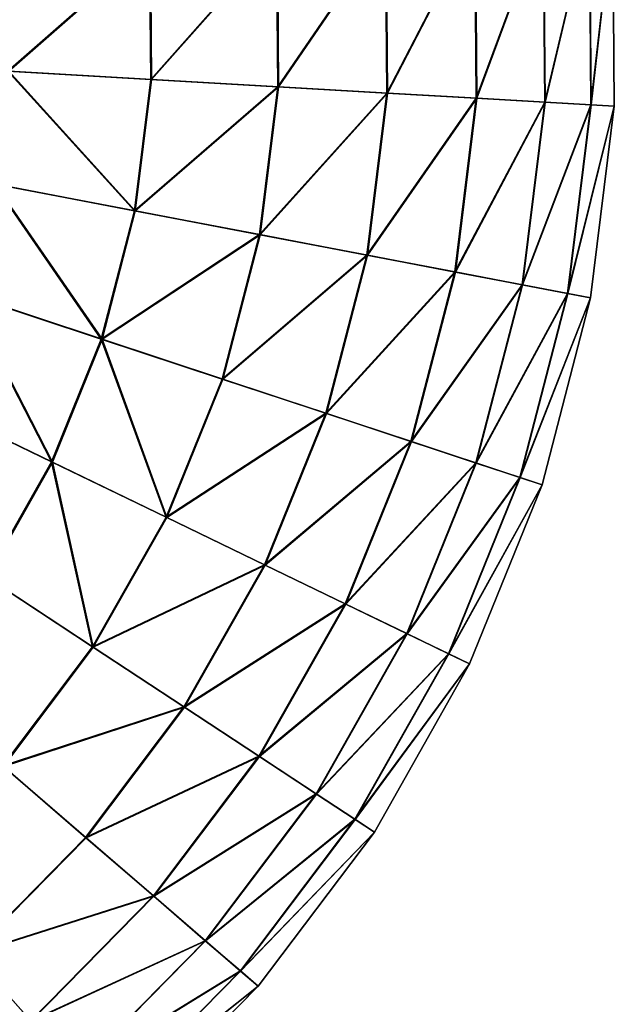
# Model space of a CAD drawing. Header units: millimetres. Extents: x 64 to 3333, y 103 to 3347.
# Tile 230 of 256: x 2346 to 2366, y 3268 to 3300. Entities that reach past the tile are written whole.
import ezdxf

# ---------------------------------------------------------------- set-up
doc = ezdxf.new("R2010")
doc.units = ezdxf.units.MM
doc.header["$LTSCALE"] = 25.4
doc.layers.get('0').update_dxf_attribs({"true_color": 0xff5454})

# ---------------------------------------------------------------- blocks, each defined once
blk = doc.blocks.new('SPIDER-6785-9743.STL')
at = {"color": 7, "true_color": 0xffffff}
mesh = blk.add_polyface(dxfattribs=at)
corners = [(2365.657, 3303.047, 64.909), (2364.95, 3296.831, 70.885), (2365.707, 3296.787, 64.909), (2364.902, 3302.992, 70.885)]
mesh.append_faces([[corners[k] for k in face] for face in [(0, 1, 2), (1, 0, 3)]], dxfattribs={"vtx0": -1, "color": 7})
mesh = blk.add_polyface(dxfattribs=at)
corners = [(2364.958, 3296.83, 52.908), (2365.66, 3303.048, 58.885), (2365.709, 3296.787, 58.885), (2364.909, 3302.992, 52.908)]
mesh.append_faces([[corners[k] for k in face] for face in [(0, 1, 2), (1, 0, 3)]], dxfattribs={"vtx0": -1, "color": 7})
mesh = blk.add_polyface(dxfattribs=at)
corners = [(2365.66, 3303.048, 58.885), (2365.707, 3296.787, 64.909), (2365.709, 3296.787, 58.885), (2365.657, 3303.047, 64.909)]
mesh.append_faces([[corners[k] for k in face] for face in [(0, 1, 2), (1, 0, 3)]], dxfattribs={"vtx0": -1, "color": 7})
mesh = blk.add_polyface(dxfattribs=at)
corners = [(2361.19, 3302.719, 82.32), (2358.335, 3297.211, 87.597), (2361.235, 3297.044, 82.32), (2358.293, 3302.506, 87.597)]
mesh.append_faces([[corners[k] for k in face] for face in [(0, 1, 2), (1, 0, 3)]], dxfattribs={"vtx0": -1, "color": 7})
mesh = blk.add_polyface(dxfattribs=at)
corners = [(2358.356, 3297.21, 36.191), (2361.207, 3302.72, 41.47), (2361.252, 3297.043, 41.47), (2358.314, 3302.508, 36.191)]
mesh.append_faces([[corners[k] for k in face] for face in [(0, 1, 2), (1, 0, 3)]], dxfattribs={"vtx0": -1, "color": 7})
mesh = blk.add_polyface(dxfattribs=at)
corners = [(2363.405, 3302.882, 76.72), (2361.235, 3297.044, 82.32), (2363.452, 3296.917, 76.72), (2361.19, 3302.719, 82.32)]
mesh.append_faces([[corners[k] for k in face] for face in [(0, 1, 2), (1, 0, 3)]], dxfattribs={"vtx0": -1, "color": 7})
mesh = blk.add_polyface(dxfattribs=at)
corners = [(2361.252, 3297.043, 41.47), (2363.417, 3302.883, 47.072), (2363.464, 3296.916, 47.072), (2361.207, 3302.72, 41.47)]
mesh.append_faces([[corners[k] for k in face] for face in [(0, 1, 2), (1, 0, 3)]], dxfattribs={"vtx0": -1, "color": 7})
mesh = blk.add_polyface(dxfattribs=at)
corners = [(2364.902, 3302.992, 70.885), (2363.452, 3296.917, 76.72), (2364.95, 3296.831, 70.885), (2363.405, 3302.882, 76.72)]
mesh.append_faces([[corners[k] for k in face] for face in [(0, 1, 2), (1, 0, 3)]], dxfattribs={"vtx0": -1, "color": 7})
mesh = blk.add_polyface(dxfattribs=at)
corners = [(2363.464, 3296.916, 47.072), (2364.909, 3302.992, 52.908), (2364.958, 3296.83, 52.908), (2363.417, 3302.883, 47.072)]
mesh.append_faces([[corners[k] for k in face] for face in [(0, 1, 2), (1, 0, 3)]], dxfattribs={"vtx0": -1, "color": 7})
mesh = blk.add_polyface(dxfattribs=at)
corners = [(2358.293, 3302.506, 87.597), (2354.797, 3297.415, 92.469), (2358.335, 3297.211, 87.597), (2354.759, 3302.246, 92.469)]
mesh.append_faces([[corners[k] for k in face] for face in [(0, 1, 2), (1, 0, 3)]], dxfattribs={"vtx0": -1, "color": 7})
mesh = blk.add_polyface(dxfattribs=at)
corners = [(2354.823, 3297.414, 31.316), (2358.314, 3302.508, 36.191), (2358.356, 3297.21, 36.191), (2354.784, 3302.248, 31.316)]
mesh.append_faces([[corners[k] for k in face] for face in [(0, 1, 2), (1, 0, 3)]], dxfattribs={"vtx0": -1, "color": 7})
mesh = blk.add_polyface(dxfattribs=at)
corners = [(2354.759, 3302.246, 92.469), (2350.677, 3297.653, 96.858), (2354.797, 3297.415, 92.469), (2350.643, 3301.944, 96.858)]
mesh.append_faces([[corners[k] for k in face] for face in [(0, 1, 2), (1, 0, 3)]], dxfattribs={"vtx0": -1, "color": 7})
mesh = blk.add_polyface(dxfattribs=at)
corners = [(2350.706, 3297.651, 26.924), (2354.784, 3302.248, 31.316), (2354.823, 3297.414, 31.316), (2350.672, 3301.946, 26.924)]
mesh.append_faces([[corners[k] for k in face] for face in [(0, 1, 2), (1, 0, 3)]], dxfattribs={"vtx0": -1, "color": 7})
mesh = blk.add_polyface(dxfattribs=at)
corners = [(2346.041, 3297.92, 100.694), (2350.643, 3301.944, 96.858), (2346.011, 3301.603, 100.694), (2350.677, 3297.653, 96.858)]
mesh.append_faces([[corners[k] for k in face] for face in [(0, 1, 2), (1, 0, 3)]], dxfattribs={"vtx0": -1, "color": 7})
mesh = blk.add_polyface(dxfattribs=at)
corners = [(2350.672, 3301.946, 26.924), (2346.073, 3297.918, 23.083), (2346.044, 3301.606, 23.083), (2350.706, 3297.651, 26.924)]
mesh.append_faces([[corners[k] for k in face] for face in [(0, 1, 2), (1, 0, 3)]], dxfattribs={"vtx0": -1, "color": 7})
mesh = blk.add_polyface(dxfattribs=at)
corners = [(2350.151, 3293.394, 96.858), (2346.041, 3297.92, 100.694), (2345.589, 3294.263, 100.694), (2350.677, 3297.653, 96.858)]
mesh.append_faces([[corners[k] for k in face] for face in [(0, 1, 2), (1, 0, 3)]], dxfattribs={"vtx0": -1, "color": 7})
mesh = blk.add_polyface(dxfattribs=at)
corners = [(2346.073, 3297.918, 23.083), (2350.179, 3293.388, 26.924), (2345.621, 3294.257, 23.083), (2350.706, 3297.651, 26.924)]
mesh.append_faces([[corners[k] for k in face] for face in [(0, 1, 2), (1, 0, 3)]], dxfattribs={"vtx0": -1, "color": 7})
mesh = blk.add_polyface(dxfattribs=at)
corners = [(2354.797, 3297.415, 92.469), (2350.151, 3293.394, 96.858), (2354.204, 3292.621, 92.469), (2350.677, 3297.653, 96.858)]
mesh.append_faces([[corners[k] for k in face] for face in [(0, 1, 2), (1, 0, 3)]], dxfattribs={"vtx0": -1, "color": 7})
mesh = blk.add_polyface(dxfattribs=at)
corners = [(2350.179, 3293.388, 26.924), (2354.823, 3297.414, 31.316), (2354.229, 3292.616, 31.316), (2350.706, 3297.651, 26.924)]
mesh.append_faces([[corners[k] for k in face] for face in [(0, 1, 2), (1, 0, 3)]], dxfattribs={"vtx0": -1, "color": 7})
mesh = blk.add_polyface(dxfattribs=at)
corners = [(2358.335, 3297.211, 87.597), (2354.204, 3292.621, 92.469), (2357.685, 3291.957, 87.597), (2354.797, 3297.415, 92.469)]
mesh.append_faces([[corners[k] for k in face] for face in [(0, 1, 2), (1, 0, 3)]], dxfattribs={"vtx0": -1, "color": 7})
mesh = blk.add_polyface(dxfattribs=at)
corners = [(2354.229, 3292.616, 31.316), (2358.356, 3297.21, 36.191), (2357.706, 3291.953, 36.191), (2354.823, 3297.414, 31.316)]
mesh.append_faces([[corners[k] for k in face] for face in [(0, 1, 2), (1, 0, 3)]], dxfattribs={"vtx0": -1, "color": 7})
mesh = blk.add_polyface(dxfattribs=at)
corners = [(2361.235, 3297.044, 82.32), (2357.685, 3291.957, 87.597), (2360.539, 3291.413, 82.32), (2358.335, 3297.211, 87.597)]
mesh.append_faces([[corners[k] for k in face] for face in [(0, 1, 2), (1, 0, 3)]], dxfattribs={"vtx0": -1, "color": 7})
mesh = blk.add_polyface(dxfattribs=at)
corners = [(2357.706, 3291.953, 36.191), (2361.252, 3297.043, 41.47), (2360.556, 3291.409, 41.47), (2358.356, 3297.21, 36.191)]
mesh.append_faces([[corners[k] for k in face] for face in [(0, 1, 2), (1, 0, 3)]], dxfattribs={"vtx0": -1, "color": 7})
mesh = blk.add_polyface(dxfattribs=at)
corners = [(2363.452, 3296.917, 76.72), (2360.539, 3291.413, 82.32), (2362.72, 3290.997, 76.72), (2361.235, 3297.044, 82.32)]
mesh.append_faces([[corners[k] for k in face] for face in [(0, 1, 2), (1, 0, 3)]], dxfattribs={"vtx0": -1, "color": 7})
mesh = blk.add_polyface(dxfattribs=at)
corners = [(2360.556, 3291.409, 41.47), (2363.464, 3296.916, 47.072), (2362.732, 3290.994, 47.072), (2361.252, 3297.043, 41.47)]
mesh.append_faces([[corners[k] for k in face] for face in [(0, 1, 2), (1, 0, 3)]], dxfattribs={"vtx0": -1, "color": 7})
mesh = blk.add_polyface(dxfattribs=at)
corners = [(2364.95, 3296.831, 70.885), (2362.72, 3290.997, 76.72), (2364.195, 3290.716, 70.885), (2363.452, 3296.917, 76.72)]
mesh.append_faces([[corners[k] for k in face] for face in [(0, 1, 2), (1, 0, 3)]], dxfattribs={"vtx0": -1, "color": 7})
mesh = blk.add_polyface(dxfattribs=at)
corners = [(2362.732, 3290.994, 47.072), (2364.958, 3296.83, 52.908), (2364.202, 3290.714, 52.908), (2363.464, 3296.916, 47.072)]
mesh.append_faces([[corners[k] for k in face] for face in [(0, 1, 2), (1, 0, 3)]], dxfattribs={"vtx0": -1, "color": 7})
mesh = blk.add_polyface(dxfattribs=at)
corners = [(2365.707, 3296.787, 64.909), (2364.195, 3290.716, 70.885), (2364.939, 3290.573, 64.909), (2364.95, 3296.831, 70.885)]
mesh.append_faces([[corners[k] for k in face] for face in [(0, 1, 2), (1, 0, 3)]], dxfattribs={"vtx0": -1, "color": 7})
mesh = blk.add_polyface(dxfattribs=at)
corners = [(2364.202, 3290.714, 52.908), (2365.709, 3296.787, 58.885), (2364.941, 3290.573, 58.885), (2364.958, 3296.83, 52.908)]
mesh.append_faces([[corners[k] for k in face] for face in [(0, 1, 2), (1, 0, 3)]], dxfattribs={"vtx0": -1, "color": 7})
mesh = blk.add_polyface(dxfattribs=at)
corners = [(2365.709, 3296.787, 58.885), (2364.939, 3290.573, 64.909), (2364.941, 3290.573, 58.885), (2365.707, 3296.787, 64.909)]
mesh.append_faces([[corners[k] for k in face] for face in [(0, 1, 2), (1, 0, 3)]], dxfattribs={"vtx0": -1, "color": 7})
mesh = blk.add_polyface(dxfattribs=at)
corners = [(2349.073, 3289.24, 96.858), (2345.589, 3294.263, 100.694), (2344.664, 3290.698, 100.694), (2350.151, 3293.394, 96.858)]
mesh.append_faces([[corners[k] for k in face] for face in [(0, 1, 2), (1, 0, 3)]], dxfattribs={"vtx0": -1, "color": 7})
mesh = blk.add_polyface(dxfattribs=at)
corners = [(2345.621, 3294.257, 23.083), (2349.101, 3289.23, 26.924), (2344.694, 3290.688, 23.083), (2350.179, 3293.388, 26.924)]
mesh.append_faces([[corners[k] for k in face] for face in [(0, 1, 2), (1, 0, 3)]], dxfattribs={"vtx0": -1, "color": 7})
mesh = blk.add_polyface(dxfattribs=at)
corners = [(2354.204, 3292.621, 92.469), (2349.073, 3289.24, 96.858), (2352.991, 3287.944, 92.469), (2350.151, 3293.394, 96.858)]
mesh.append_faces([[corners[k] for k in face] for face in [(0, 1, 2), (1, 0, 3)]], dxfattribs={"vtx0": -1, "color": 7})
mesh = blk.add_polyface(dxfattribs=at)
corners = [(2349.101, 3289.23, 26.924), (2354.229, 3292.616, 31.316), (2353.015, 3287.936, 31.316), (2350.179, 3293.388, 26.924)]
mesh.append_faces([[corners[k] for k in face] for face in [(0, 1, 2), (1, 0, 3)]], dxfattribs={"vtx0": -1, "color": 7})
mesh = blk.add_polyface(dxfattribs=at)
corners = [(2357.685, 3291.957, 87.597), (2352.991, 3287.944, 92.469), (2356.355, 3286.832, 87.597), (2354.204, 3292.621, 92.469)]
mesh.append_faces([[corners[k] for k in face] for face in [(0, 1, 2), (1, 0, 3)]], dxfattribs={"vtx0": -1, "color": 7})
mesh = blk.add_polyface(dxfattribs=at)
corners = [(2353.015, 3287.936, 31.316), (2357.706, 3291.953, 36.191), (2356.376, 3286.825, 36.191), (2354.229, 3292.616, 31.316)]
mesh.append_faces([[corners[k] for k in face] for face in [(0, 1, 2), (1, 0, 3)]], dxfattribs={"vtx0": -1, "color": 7})
mesh = blk.add_polyface(dxfattribs=at)
corners = [(2360.539, 3291.413, 82.32), (2356.355, 3286.832, 87.597), (2359.114, 3285.92, 82.32), (2357.685, 3291.957, 87.597)]
mesh.append_faces([[corners[k] for k in face] for face in [(0, 1, 2), (1, 0, 3)]], dxfattribs={"vtx0": -1, "color": 7})
mesh = blk.add_polyface(dxfattribs=at)
corners = [(2356.376, 3286.825, 36.191), (2360.556, 3291.409, 41.47), (2359.13, 3285.915, 41.47), (2357.706, 3291.953, 36.191)]
mesh.append_faces([[corners[k] for k in face] for face in [(0, 1, 2), (1, 0, 3)]], dxfattribs={"vtx0": -1, "color": 7})
mesh = blk.add_polyface(dxfattribs=at)
corners = [(2362.72, 3290.997, 76.72), (2359.114, 3285.92, 82.32), (2361.222, 3285.223, 76.72), (2360.539, 3291.413, 82.32)]
mesh.append_faces([[corners[k] for k in face] for face in [(0, 1, 2), (1, 0, 3)]], dxfattribs={"vtx0": -1, "color": 7})
mesh = blk.add_polyface(dxfattribs=at)
corners = [(2359.13, 3285.915, 41.47), (2362.732, 3290.994, 47.072), (2361.234, 3285.219, 47.072), (2360.556, 3291.409, 41.47)]
mesh.append_faces([[corners[k] for k in face] for face in [(0, 1, 2), (1, 0, 3)]], dxfattribs={"vtx0": -1, "color": 7})
mesh = blk.add_polyface(dxfattribs=at)
corners = [(2364.195, 3290.716, 70.885), (2361.222, 3285.223, 76.72), (2362.647, 3284.751, 70.885), (2362.72, 3290.997, 76.72)]
mesh.append_faces([[corners[k] for k in face] for face in [(0, 1, 2), (1, 0, 3)]], dxfattribs={"vtx0": -1, "color": 7})
mesh = blk.add_polyface(dxfattribs=at)
corners = [(2361.234, 3285.219, 47.072), (2364.202, 3290.714, 52.908), (2362.654, 3284.749, 52.908), (2362.732, 3290.994, 47.072)]
mesh.append_faces([[corners[k] for k in face] for face in [(0, 1, 2), (1, 0, 3)]], dxfattribs={"vtx0": -1, "color": 7})
mesh = blk.add_polyface(dxfattribs=at)
corners = [(2347.462, 3285.262, 96.858), (2344.664, 3290.698, 100.694), (2343.281, 3287.283, 100.694), (2349.073, 3289.24, 96.858)]
mesh.append_faces([[corners[k] for k in face] for face in [(0, 1, 2), (1, 0, 3)]], dxfattribs={"vtx0": -1, "color": 7})
mesh = blk.add_polyface(dxfattribs=at)
corners = [(2344.694, 3290.688, 23.083), (2347.489, 3285.25, 26.924), (2343.31, 3287.269, 23.083), (2349.101, 3289.23, 26.924)]
mesh.append_faces([[corners[k] for k in face] for face in [(0, 1, 2), (1, 0, 3)]], dxfattribs={"vtx0": -1, "color": 7})
mesh = blk.add_polyface(dxfattribs=at)
corners = [(2364.939, 3290.573, 64.909), (2362.647, 3284.751, 70.885), (2363.367, 3284.514, 64.909), (2364.195, 3290.716, 70.885)]
mesh.append_faces([[corners[k] for k in face] for face in [(0, 1, 2), (1, 0, 3)]], dxfattribs={"vtx0": -1, "color": 7})
mesh = blk.add_polyface(dxfattribs=at)
corners = [(2362.654, 3284.749, 52.908), (2364.941, 3290.573, 58.885), (2363.369, 3284.513, 58.885), (2364.202, 3290.714, 52.908)]
mesh.append_faces([[corners[k] for k in face] for face in [(0, 1, 2), (1, 0, 3)]], dxfattribs={"vtx0": -1, "color": 7})
mesh = blk.add_polyface(dxfattribs=at)
corners = [(2364.941, 3290.573, 58.885), (2363.367, 3284.514, 64.909), (2363.369, 3284.513, 58.885), (2364.939, 3290.573, 64.909)]
mesh.append_faces([[corners[k] for k in face] for face in [(0, 1, 2), (1, 0, 3)]], dxfattribs={"vtx0": -1, "color": 7})
mesh = blk.add_polyface(dxfattribs=at)
corners = [(2351.177, 3283.466, 92.469), (2349.073, 3289.24, 96.858), (2347.462, 3285.262, 96.858), (2352.991, 3287.944, 92.469)]
mesh.append_faces([[corners[k] for k in face] for face in [(0, 1, 2), (1, 0, 3)]], dxfattribs={"vtx0": -1, "color": 7})
mesh = blk.add_polyface(dxfattribs=at)
corners = [(2349.101, 3289.23, 26.924), (2351.2, 3283.455, 31.316), (2347.489, 3285.25, 26.924), (2353.015, 3287.936, 31.316)]
mesh.append_faces([[corners[k] for k in face] for face in [(0, 1, 2), (1, 0, 3)]], dxfattribs={"vtx0": -1, "color": 7})
mesh = blk.add_polyface(dxfattribs=at)
corners = [(2356.355, 3286.832, 87.597), (2351.177, 3283.466, 92.469), (2354.368, 3281.924, 87.597), (2352.991, 3287.944, 92.469)]
mesh.append_faces([[corners[k] for k in face] for face in [(0, 1, 2), (1, 0, 3)]], dxfattribs={"vtx0": -1, "color": 7})
mesh = blk.add_polyface(dxfattribs=at)
corners = [(2351.2, 3283.455, 31.316), (2356.376, 3286.825, 36.191), (2354.387, 3281.915, 36.191), (2353.015, 3287.936, 31.316)]
mesh.append_faces([[corners[k] for k in face] for face in [(0, 1, 2), (1, 0, 3)]], dxfattribs={"vtx0": -1, "color": 7})
mesh = blk.add_polyface(dxfattribs=at)
corners = [(2345.346, 3281.529, 96.858), (2343.281, 3287.283, 100.694), (2341.464, 3284.078, 100.694), (2347.462, 3285.262, 96.858)]
mesh.append_faces([[corners[k] for k in face] for face in [(0, 1, 2), (1, 0, 3)]], dxfattribs={"vtx0": -1, "color": 7})
mesh = blk.add_polyface(dxfattribs=at)
corners = [(2343.31, 3287.269, 23.083), (2345.37, 3281.513, 26.924), (2341.491, 3284.061, 23.083), (2347.489, 3285.25, 26.924)]
mesh.append_faces([[corners[k] for k in face] for face in [(0, 1, 2), (1, 0, 3)]], dxfattribs={"vtx0": -1, "color": 7})
mesh = blk.add_polyface(dxfattribs=at)
corners = [(2359.114, 3285.92, 82.32), (2354.368, 3281.924, 87.597), (2356.984, 3280.66, 82.32), (2356.355, 3286.832, 87.597)]
mesh.append_faces([[corners[k] for k in face] for face in [(0, 1, 2), (1, 0, 3)]], dxfattribs={"vtx0": -1, "color": 7})
mesh = blk.add_polyface(dxfattribs=at)
corners = [(2354.387, 3281.915, 36.191), (2359.13, 3285.915, 41.47), (2356.999, 3280.653, 41.47), (2356.376, 3286.825, 36.191)]
mesh.append_faces([[corners[k] for k in face] for face in [(0, 1, 2), (1, 0, 3)]], dxfattribs={"vtx0": -1, "color": 7})
mesh = blk.add_polyface(dxfattribs=at)
corners = [(2361.222, 3285.223, 76.72), (2356.984, 3280.66, 82.32), (2358.983, 3279.694, 76.72), (2359.114, 3285.92, 82.32)]
mesh.append_faces([[corners[k] for k in face] for face in [(0, 1, 2), (1, 0, 3)]], dxfattribs={"vtx0": -1, "color": 7})
mesh = blk.add_polyface(dxfattribs=at)
corners = [(2356.999, 3280.653, 41.47), (2361.234, 3285.219, 47.072), (2358.994, 3279.688, 47.072), (2359.13, 3285.915, 41.47)]
mesh.append_faces([[corners[k] for k in face] for face in [(0, 1, 2), (1, 0, 3)]], dxfattribs={"vtx0": -1, "color": 7})
mesh = blk.add_polyface(dxfattribs=at)
corners = [(2348.795, 3279.263, 92.469), (2347.462, 3285.262, 96.858), (2345.346, 3281.529, 96.858), (2351.177, 3283.466, 92.469)]
mesh.append_faces([[corners[k] for k in face] for face in [(0, 1, 2), (1, 0, 3)]], dxfattribs={"vtx0": -1, "color": 7})
mesh = blk.add_polyface(dxfattribs=at)
corners = [(2347.489, 3285.25, 26.924), (2348.816, 3279.25, 31.316), (2345.37, 3281.513, 26.924), (2351.2, 3283.455, 31.316)]
mesh.append_faces([[corners[k] for k in face] for face in [(0, 1, 2), (1, 0, 3)]], dxfattribs={"vtx0": -1, "color": 7})
mesh = blk.add_polyface(dxfattribs=at)
corners = [(2362.647, 3284.751, 70.885), (2358.983, 3279.694, 76.72), (2360.334, 3279.041, 70.885), (2361.222, 3285.223, 76.72)]
mesh.append_faces([[corners[k] for k in face] for face in [(0, 1, 2), (1, 0, 3)]], dxfattribs={"vtx0": -1, "color": 7})
mesh = blk.add_polyface(dxfattribs=at)
corners = [(2358.994, 3279.688, 47.072), (2362.654, 3284.749, 52.908), (2360.341, 3279.037, 52.908), (2361.234, 3285.219, 47.072)]
mesh.append_faces([[corners[k] for k in face] for face in [(0, 1, 2), (1, 0, 3)]], dxfattribs={"vtx0": -1, "color": 7})
mesh = blk.add_polyface(dxfattribs=at)
corners = [(2363.367, 3284.514, 64.909), (2360.334, 3279.041, 70.885), (2361.017, 3278.711, 64.909), (2362.647, 3284.751, 70.885)]
mesh.append_faces([[corners[k] for k in face] for face in [(0, 1, 2), (1, 0, 3)]], dxfattribs={"vtx0": -1, "color": 7})
mesh = blk.add_polyface(dxfattribs=at)
corners = [(2360.341, 3279.037, 52.908), (2363.369, 3284.513, 58.885), (2361.019, 3278.71, 58.885), (2362.654, 3284.749, 52.908)]
mesh.append_faces([[corners[k] for k in face] for face in [(0, 1, 2), (1, 0, 3)]], dxfattribs={"vtx0": -1, "color": 7})
mesh = blk.add_polyface(dxfattribs=at)
corners = [(2363.369, 3284.513, 58.885), (2361.017, 3278.711, 64.909), (2361.019, 3278.71, 58.885), (2363.367, 3284.514, 64.909)]
mesh.append_faces([[corners[k] for k in face] for face in [(0, 1, 2), (1, 0, 3)]], dxfattribs={"vtx0": -1, "color": 7})
mesh = blk.add_polyface(dxfattribs=at)
corners = [(2354.368, 3281.924, 87.597), (2348.795, 3279.263, 92.469), (2351.757, 3277.318, 87.597), (2351.177, 3283.466, 92.469)]
mesh.append_faces([[corners[k] for k in face] for face in [(0, 1, 2), (1, 0, 3)]], dxfattribs={"vtx0": -1, "color": 7})
mesh = blk.add_polyface(dxfattribs=at)
corners = [(2348.816, 3279.25, 31.316), (2354.387, 3281.915, 36.191), (2351.775, 3277.306, 36.191), (2351.2, 3283.455, 31.316)]
mesh.append_faces([[corners[k] for k in face] for face in [(0, 1, 2), (1, 0, 3)]], dxfattribs={"vtx0": -1, "color": 7})
mesh = blk.add_polyface(dxfattribs=at)
corners = [(2356.984, 3280.66, 82.32), (2351.757, 3277.318, 87.597), (2354.185, 3275.723, 82.32), (2354.368, 3281.924, 87.597)]
mesh.append_faces([[corners[k] for k in face] for face in [(0, 1, 2), (1, 0, 3)]], dxfattribs={"vtx0": -1, "color": 7})
mesh = blk.add_polyface(dxfattribs=at)
corners = [(2351.775, 3277.306, 36.191), (2356.999, 3280.653, 41.47), (2354.2, 3275.714, 41.47), (2354.387, 3281.915, 36.191)]
mesh.append_faces([[corners[k] for k in face] for face in [(0, 1, 2), (1, 0, 3)]], dxfattribs={"vtx0": -1, "color": 7})
mesh = blk.add_polyface(dxfattribs=at)
corners = [(2345.885, 3275.407, 92.469), (2345.346, 3281.529, 96.858), (2342.76, 3278.104, 96.858), (2348.795, 3279.263, 92.469)]
mesh.append_faces([[corners[k] for k in face] for face in [(0, 1, 2), (1, 0, 3)]], dxfattribs={"vtx0": -1, "color": 7})
mesh = blk.add_polyface(dxfattribs=at)
corners = [(2345.37, 3281.513, 26.924), (2345.904, 3275.391, 31.316), (2342.783, 3278.084, 26.924), (2348.816, 3279.25, 31.316)]
mesh.append_faces([[corners[k] for k in face] for face in [(0, 1, 2), (1, 0, 3)]], dxfattribs={"vtx0": -1, "color": 7})
mesh = blk.add_polyface(dxfattribs=at)
corners = [(2358.983, 3279.694, 76.72), (2354.185, 3275.723, 82.32), (2356.042, 3274.504, 76.72), (2356.984, 3280.66, 82.32)]
mesh.append_faces([[corners[k] for k in face] for face in [(0, 1, 2), (1, 0, 3)]], dxfattribs={"vtx0": -1, "color": 7})
mesh = blk.add_polyface(dxfattribs=at)
corners = [(2354.2, 3275.714, 41.47), (2358.994, 3279.688, 47.072), (2356.052, 3274.497, 47.072), (2356.999, 3280.653, 41.47)]
mesh.append_faces([[corners[k] for k in face] for face in [(0, 1, 2), (1, 0, 3)]], dxfattribs={"vtx0": -1, "color": 7})
mesh = blk.add_polyface(dxfattribs=at)
corners = [(2360.334, 3279.041, 70.885), (2356.042, 3274.504, 76.72), (2357.296, 3273.68, 70.885), (2358.983, 3279.694, 76.72)]
mesh.append_faces([[corners[k] for k in face] for face in [(0, 1, 2), (1, 0, 3)]], dxfattribs={"vtx0": -1, "color": 7})
mesh = blk.add_polyface(dxfattribs=at)
corners = [(2356.052, 3274.497, 47.072), (2360.341, 3279.037, 52.908), (2357.302, 3273.676, 52.908), (2358.994, 3279.688, 47.072)]
mesh.append_faces([[corners[k] for k in face] for face in [(0, 1, 2), (1, 0, 3)]], dxfattribs={"vtx0": -1, "color": 7})
mesh = blk.add_polyface(dxfattribs=at)
corners = [(2351.757, 3277.318, 87.597), (2345.885, 3275.407, 92.469), (2348.567, 3273.092, 87.597), (2348.795, 3279.263, 92.469)]
mesh.append_faces([[corners[k] for k in face] for face in [(0, 1, 2), (1, 0, 3)]], dxfattribs={"vtx0": -1, "color": 7})
mesh = blk.add_polyface(dxfattribs=at)
corners = [(2345.904, 3275.391, 31.316), (2351.775, 3277.306, 36.191), (2348.583, 3273.078, 36.191), (2348.816, 3279.25, 31.316)]
mesh.append_faces([[corners[k] for k in face] for face in [(0, 1, 2), (1, 0, 3)]], dxfattribs={"vtx0": -1, "color": 7})
mesh = blk.add_polyface(dxfattribs=at)
corners = [(2361.017, 3278.711, 64.909), (2357.296, 3273.68, 70.885), (2357.929, 3273.264, 64.909), (2360.334, 3279.041, 70.885)]
mesh.append_faces([[corners[k] for k in face] for face in [(0, 1, 2), (1, 0, 3)]], dxfattribs={"vtx0": -1, "color": 7})
mesh = blk.add_polyface(dxfattribs=at)
corners = [(2357.302, 3273.676, 52.908), (2361.019, 3278.71, 58.885), (2357.931, 3273.263, 58.885), (2360.341, 3279.037, 52.908)]
mesh.append_faces([[corners[k] for k in face] for face in [(0, 1, 2), (1, 0, 3)]], dxfattribs={"vtx0": -1, "color": 7})
mesh = blk.add_polyface(dxfattribs=at)
corners = [(2361.019, 3278.71, 58.885), (2357.929, 3273.264, 64.909), (2357.931, 3273.263, 58.885), (2361.017, 3278.711, 64.909)]
mesh.append_faces([[corners[k] for k in face] for face in [(0, 1, 2), (1, 0, 3)]], dxfattribs={"vtx0": -1, "color": 7})
mesh = blk.add_polyface(dxfattribs=at)
corners = [(2354.185, 3275.723, 82.32), (2348.567, 3273.092, 87.597), (2350.767, 3271.194, 82.32), (2351.757, 3277.318, 87.597)]
mesh.append_faces([[corners[k] for k in face] for face in [(0, 1, 2), (1, 0, 3)]], dxfattribs={"vtx0": -1, "color": 7})
mesh = blk.add_polyface(dxfattribs=at)
corners = [(2348.583, 3273.078, 36.191), (2354.2, 3275.714, 41.47), (2350.78, 3271.183, 41.47), (2351.775, 3277.306, 36.191)]
mesh.append_faces([[corners[k] for k in face] for face in [(0, 1, 2), (1, 0, 3)]], dxfattribs={"vtx0": -1, "color": 7})
mesh = blk.add_polyface(dxfattribs=at)
corners = [(2356.042, 3274.504, 76.72), (2350.767, 3271.194, 82.32), (2352.448, 3269.743, 76.72), (2354.185, 3275.723, 82.32)]
mesh.append_faces([[corners[k] for k in face] for face in [(0, 1, 2), (1, 0, 3)]], dxfattribs={"vtx0": -1, "color": 7})
mesh = blk.add_polyface(dxfattribs=at)
corners = [(2350.78, 3271.183, 41.47), (2356.052, 3274.497, 47.072), (2352.457, 3269.735, 47.072), (2354.2, 3275.714, 41.47)]
mesh.append_faces([[corners[k] for k in face] for face in [(0, 1, 2), (1, 0, 3)]], dxfattribs={"vtx0": -1, "color": 7})
mesh = blk.add_polyface(dxfattribs=at)
corners = [(2344.853, 3269.319, 87.597), (2345.885, 3275.407, 92.469), (2342.496, 3271.964, 92.469), (2348.567, 3273.092, 87.597)]
mesh.append_faces([[corners[k] for k in face] for face in [(0, 1, 2), (1, 0, 3)]], dxfattribs={"vtx0": -1, "color": 7})
mesh = blk.add_polyface(dxfattribs=at)
corners = [(2345.904, 3275.391, 31.316), (2344.867, 3269.302, 36.191), (2342.512, 3271.945, 31.316), (2348.583, 3273.078, 36.191)]
mesh.append_faces([[corners[k] for k in face] for face in [(0, 1, 2), (1, 0, 3)]], dxfattribs={"vtx0": -1, "color": 7})
mesh = blk.add_polyface(dxfattribs=at)
corners = [(2357.296, 3273.68, 70.885), (2352.448, 3269.743, 76.72), (2353.584, 3268.762, 70.885), (2356.042, 3274.504, 76.72)]
mesh.append_faces([[corners[k] for k in face] for face in [(0, 1, 2), (1, 0, 3)]], dxfattribs={"vtx0": -1, "color": 7})
mesh = blk.add_polyface(dxfattribs=at)
corners = [(2352.457, 3269.735, 47.072), (2357.302, 3273.676, 52.908), (2353.59, 3268.758, 52.908), (2356.052, 3274.497, 47.072)]
mesh.append_faces([[corners[k] for k in face] for face in [(0, 1, 2), (1, 0, 3)]], dxfattribs={"vtx0": -1, "color": 7})
mesh = blk.add_polyface(dxfattribs=at)
corners = [(2357.929, 3273.264, 64.909), (2353.584, 3268.762, 70.885), (2354.157, 3268.267, 64.909), (2357.296, 3273.68, 70.885)]
mesh.append_faces([[corners[k] for k in face] for face in [(0, 1, 2), (1, 0, 3)]], dxfattribs={"vtx0": -1, "color": 7})
mesh = blk.add_polyface(dxfattribs=at)
corners = [(2353.59, 3268.758, 52.908), (2357.931, 3273.263, 58.885), (2354.159, 3268.266, 58.885), (2357.302, 3273.676, 52.908)]
mesh.append_faces([[corners[k] for k in face] for face in [(0, 1, 2), (1, 0, 3)]], dxfattribs={"vtx0": -1, "color": 7})
mesh = blk.add_polyface(dxfattribs=at)
corners = [(2350.767, 3271.194, 82.32), (2344.853, 3269.319, 87.597), (2346.786, 3267.15, 82.32), (2348.567, 3273.092, 87.597)]
mesh.append_faces([[corners[k] for k in face] for face in [(0, 1, 2), (1, 0, 3)]], dxfattribs={"vtx0": -1, "color": 7})
mesh = blk.add_polyface(dxfattribs=at)
corners = [(2344.867, 3269.302, 36.191), (2350.78, 3271.183, 41.47), (2346.797, 3267.137, 41.47), (2348.583, 3273.078, 36.191)]
mesh.append_faces([[corners[k] for k in face] for face in [(0, 1, 2), (1, 0, 3)]], dxfattribs={"vtx0": -1, "color": 7})
mesh = blk.add_polyface(dxfattribs=at)
corners = [(2357.931, 3273.263, 58.885), (2354.157, 3268.267, 64.909), (2354.159, 3268.266, 58.885), (2357.929, 3273.264, 64.909)]
mesh.append_faces([[corners[k] for k in face] for face in [(0, 1, 2), (1, 0, 3)]], dxfattribs={"vtx0": -1, "color": 7})
mesh = blk.add_polyface(dxfattribs=at)
corners = [(2352.448, 3269.743, 76.72), (2346.786, 3267.15, 82.32), (2348.263, 3265.492, 76.72), (2350.767, 3271.194, 82.32)]
mesh.append_faces([[corners[k] for k in face] for face in [(0, 1, 2), (1, 0, 3)]], dxfattribs={"vtx0": -1, "color": 7})
mesh = blk.add_polyface(dxfattribs=at)
corners = [(2346.797, 3267.137, 41.47), (2352.457, 3269.735, 47.072), (2348.271, 3265.482, 47.072), (2350.78, 3271.183, 41.47)]
mesh.append_faces([[corners[k] for k in face] for face in [(0, 1, 2), (1, 0, 3)]], dxfattribs={"vtx0": -1, "color": 7})
mesh = blk.add_polyface(dxfattribs=at)
corners = [(2353.584, 3268.762, 70.885), (2348.263, 3265.492, 76.72), (2349.262, 3264.371, 70.885), (2352.448, 3269.743, 76.72)]
mesh.append_faces([[corners[k] for k in face] for face in [(0, 1, 2), (1, 0, 3)]], dxfattribs={"vtx0": -1, "color": 7})
mesh = blk.add_polyface(dxfattribs=at)
corners = [(2348.271, 3265.482, 47.072), (2353.59, 3268.758, 52.908), (2349.267, 3264.365, 52.908), (2352.457, 3269.735, 47.072)]
mesh.append_faces([[corners[k] for k in face] for face in [(0, 1, 2), (1, 0, 3)]], dxfattribs={"vtx0": -1, "color": 7})
mesh = blk.add_polyface(dxfattribs=at)
corners = [(2344.853, 3269.319, 87.597), (2342.311, 3263.659, 82.32), (2346.786, 3267.15, 82.32), (2340.678, 3266.062, 87.597)]
mesh.append_faces([[corners[k] for k in face] for face in [(0, 1, 2), (1, 0, 3)]], dxfattribs={"vtx0": -1, "color": 7})
mesh = blk.add_polyface(dxfattribs=at)
corners = [(2346.797, 3267.137, 41.47), (2340.69, 3266.044, 36.191), (2344.867, 3269.302, 36.191), (2342.321, 3263.646, 41.47)]
mesh.append_faces([[corners[k] for k in face] for face in [(0, 1, 2), (1, 0, 3)]], dxfattribs={"vtx0": -1, "color": 7})
mesh = blk.add_polyface(dxfattribs=at)
corners = [(2354.157, 3268.267, 64.909), (2349.262, 3264.371, 70.885), (2349.766, 3263.805, 64.909), (2353.584, 3268.762, 70.885)]
mesh.append_faces([[corners[k] for k in face] for face in [(0, 1, 2), (1, 0, 3)]], dxfattribs={"vtx0": -1, "color": 7})
mesh = blk.add_polyface(dxfattribs=at)
corners = [(2349.267, 3264.365, 52.908), (2354.159, 3268.266, 58.885), (2349.768, 3263.803, 58.885), (2353.59, 3268.758, 52.908)]
mesh.append_faces([[corners[k] for k in face] for face in [(0, 1, 2), (1, 0, 3)]], dxfattribs={"vtx0": -1, "color": 7})
mesh = blk.add_polyface(dxfattribs=at)
corners = [(2354.159, 3268.266, 58.885), (2349.766, 3263.805, 64.909), (2349.768, 3263.803, 58.885), (2354.157, 3268.267, 64.909)]
mesh.append_faces([[corners[k] for k in face] for face in [(0, 1, 2), (1, 0, 3)]], dxfattribs={"vtx0": -1, "color": 7})

msp = doc.modelspace()

# ---------------------------------------------------------------- block references
at = {"color": 250, "true_color": 0x262626}
msp.add_blockref('SPIDER-6785-9743.STL', (0, 0), dxfattribs=at)

doc.saveas('drawing.dxf')
